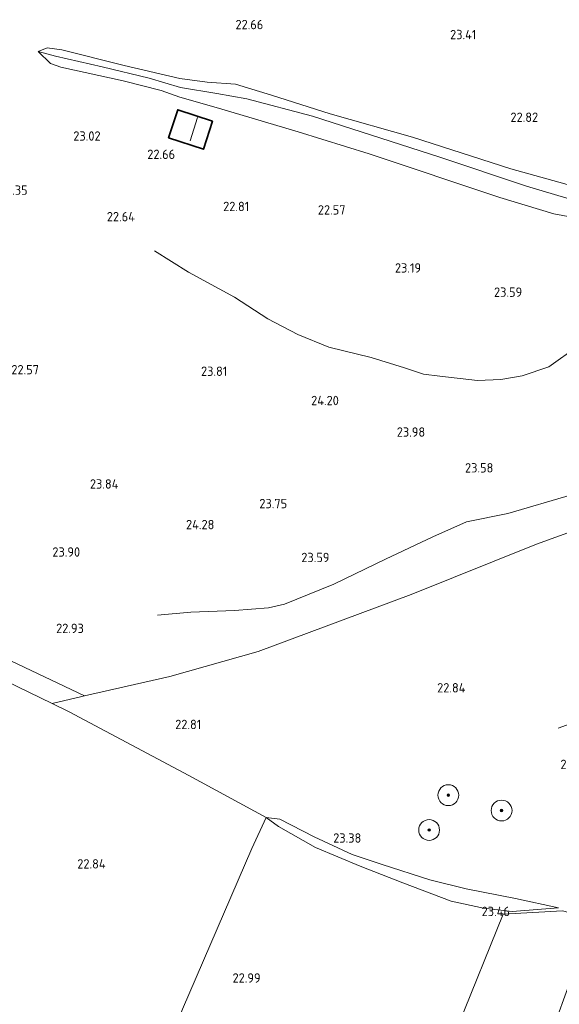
# Model space of a CAD drawing. Extents: x 196936 to 200438, y 361224 to 364196.
# Tile 215 of 256: x 199811 to 199915, y 362824 to 363013. Entities that reach past the tile are written whole.
import ezdxf
from ezdxf.enums import TextEntityAlignment as Align

# ---------------------------------------------------------------- set-up
doc = ezdxf.new("R2010")
doc.units = 0
for name, color, linetype, lineweight in [('B-ME-GR-BOOM-S', 90, 'Continuous', 25), ('B-ME-GR-BOS-GV', 40, 'Continuous', 13), ('B-ME-GR-BOUWLAND_AKKERBOUW-GV', 80, 'Continuous', 13), ('B-ME-GR-GRAS-GV', 60, 'Continuous', 13), ('B-ME-GW-TALUD_KRUIN-G', 90, 'Continuous', 18), ('B-ME-GW-TALUD_TEEN-G', 90, 'Continuous', 18), ('B-ME-IE-TERREINAFSCHEIDING_KUNSTMATIG_HEKWERK-G', 20, 'IE-TERREINAFSCHEIDING-KUNSTMATIG', 18), ('B-ME-KG-KADASTRAAL_DAKRAND-G', 170, 'Continuous', 18), ('B-ME-KG-KADASTRAAL_NOK-G', 10, 'Continuous', 18), ('B-ME-OG-BEBOUWING_SCHUUR-GV', 7, 'Continuous', 35), ('B-ME-OG-BREUKLIJN-G', 7, 'Continuous', 18), ('B-ME-OG-HOOGTELIJN-G', 7, 'Continuous', 18), ('B-ME-OG-HOOGTEPUNT-S', 7, 'Continuous', 25)]:
    doc.layers.add(name, color=color, linetype=linetype, lineweight=lineweight)
doc.styles.add('NLCS-ISO-ANNOTATIVE-T18', font='NLCS-ISO.ttf', dxfattribs={"height": 1.8})
doc.linetypes.add('IE-TERREINAFSCHEIDING-KUNSTMATIG', pattern='A,4,[82,NLCS.SHX,S=0.75,R=90,X=0,Y=0],4,-2', length=10)

# ---------------------------------------------------------------- blocks, each defined once
blk = doc.blocks.new('SAL-HOOGTELABEL-SO')
at = {"color": 0, "linetype": 'ByBlock', "lineweight": -2, "style": 'NLCS-ISO-ANNOTATIVE-T18'}
blk.add_attdef('HOOGTE', text='', height=1.8, dxfattribs=at).set_placement((2.79, 0), align=Align.RIGHT)
blk = doc.blocks.new('SGR-BOOM_01-SO')
at = {"linetype": 'ByBlock', "lineweight": 18}
h = blk.add_hatch(color=0, dxfattribs=at)
h.dxf.hatch_style = 1
edge = h.paths.add_edge_path()
edge.add_arc((0, 0), 0.25, 0, 360)
at = {"color": 0, "linetype": 'ByBlock', "lineweight": 18}
for radius in [2, 0.25]:
    blk.add_circle((0, 0), radius, dxfattribs=at)

msp = doc.modelspace()

# ---------------------------------------------------------------- linework, layer by layer
at = {"layer": 'B-ME-GR-BOS-GV'}
for points in [[(199921.431, 362976.899, 23.185), (199908.329, 362980.837, 23.215), (199891.666, 362986.377, 23.14), (199867.216, 362994.211, 23.665), (199854.608, 362997.554, 23.545), (199848.85, 362998.593, 23.59), (199841.863, 362999.756, 23.41), (199835.859, 363001.518, 23.365), (199826.883, 363003.674, 23.335), (199817.921, 363005.742, 23.08), (199814.555, 363006.657, 22.42), (199816.288, 363007.327, 22.42), (199819.122, 363006.957, 22.375), (199831.1, 363003.92, 22.45), (199841.782, 363001.445, 22.615), (199846.999, 363000.726, 22.75), (199852.424, 363000.397, 22.675), (199859.333, 362998.281, 22.81), (199870.641, 362994.649, 23.035), (199886.416, 362990.226, 22.69), (199905.313, 362984.135, 22.78), (199925.295, 362978.569, 22.525)], [(199925.295, 362978.569, 22.525), (199905.313, 362984.135, 22.78), (199886.416, 362990.226, 22.69), (199870.641, 362994.649, 23.035), (199859.333, 362998.281, 22.81), (199852.424, 363000.397, 22.675), (199846.999, 363000.726, 22.75), (199841.782, 363001.445, 22.615), (199831.1, 363003.92, 22.45), (199819.122, 363006.957, 22.375), (199816.288, 363007.327, 22.42), (199814.555, 363006.657, 22.42), (199816.93, 363004.308, 22.427), (199818.916, 363003.629, 22.532), (199830.877, 363000.992, 23.012), (199838.146, 362999.156, 22.877), (199841.791, 362997.881, 23.027), (199849.189, 362995.796, 22.997), (199864.451, 362991.205, 22.937), (199878.082, 362987.034, 23.027), (199903.203, 362978.632, 23.042), (199913.579, 362975.528, 23.027), (199921.144, 362974.095, 22.862)], [(199921.144, 362974.095, 22.862), (199913.579, 362975.528, 23.027), (199903.203, 362978.632, 23.042), (199878.082, 362987.034, 23.027), (199864.451, 362991.205, 22.937), (199849.189, 362995.796, 22.997), (199841.791, 362997.881, 23.027), (199838.146, 362999.156, 22.877), (199830.877, 363000.992, 23.012), (199818.916, 363003.629, 22.532), (199816.93, 363004.308, 22.427), (199814.555, 363006.657, 22.42), (199817.921, 363005.742, 23.08), (199826.883, 363003.674, 23.335), (199835.859, 363001.518, 23.365), (199841.863, 362999.756, 23.41), (199848.85, 362998.593, 23.59), (199854.608, 362997.554, 23.545), (199867.216, 362994.211, 23.665), (199891.666, 362986.377, 23.14), (199908.329, 362980.837, 23.215), (199921.431, 362976.899, 23.185)], [(199933.873, 362920.683, 22.44), (199910.202, 362912.111, 22.59), (199886.155, 362902.495, 22.995), (199856.801, 362891.569, 23.025), (199839.85, 362886.764, 22.92), (199823.482, 362883.073, 22.833), (199808.101, 362890.312, 22.895)]]:
    msp.add_polyline3d(points, dxfattribs=at)
msp.add_polyline3d([(199848.055, 362993.266, 22.825), (199841.359, 362995.468, 22.825), (199839.59, 362990.09, 22.825), (199846.286, 362987.887, 22.825)], close=True, dxfattribs=at)
at = {"layer": 'B-ME-GR-BOUWLAND_AKKERBOUW-GV'}
msp.add_polyline3d([(199803.599, 362888.152, 22.758), (199817.254, 362881.553, 22.77), (199820.536, 362879.967, 22.773), (199843.488, 362867.76, 23.073), (199858.3, 362859.695, 23.155), (199855.611, 362853.75, 22.975), (199842.288, 362822.923, 22.788), (199833.023, 362800.491, 22.51), (199826.788, 362786.224, 22.426), (199767.638, 362829.709, 22.209)], dxfattribs=at)
msp.add_polyline3d([(199902.954, 362790.178, 23.064), (199893.939, 362765.805, 22.941), (199893.516, 362765.995, 22.929), (199877.843, 362772.493, 22.726), (199876.044, 362773.269, 22.696), (199885.044, 362794.652, 22.786), (199895.205, 362819.842, 23.034), (199903.812, 362841.165, 23.491), (199915.223, 362841.803, 23.731), (199921.056, 362840.283, 23.656), (199912.954, 362818.008, 23.394)], close=True, dxfattribs=at)
at = {"layer": 'B-ME-GR-GRAS-GV'}
for points in [[(199842.288, 362822.923, 22.788), (199855.611, 362853.75, 22.975), (199858.3, 362859.695, 23.155), (199860.685, 362857.965, 23.124), (199867.772, 362853.974, 23.176), (199876.362, 362850.393, 23.289), (199884.58, 362847.202, 23.341), (199893.859, 362843.66, 23.379), (199900.046, 362842.307, 23.461), (199905.537, 362841.697, 23.521), (199914.457, 362842.376, 23.799), (199906.186, 362844.17, 23.806), (199896.7, 362846.001, 23.731), (199889.776, 362847.779, 23.626), (199880.572, 362850.683, 23.566), (199874.829, 362852.642, 23.454), (199867.568, 362856.025, 23.386), (199860.976, 362859.421, 23.281), (199858.3, 362859.695, 23.155), (199843.488, 362867.76, 23.073), (199820.536, 362879.967, 22.773), (199817.254, 362881.553, 22.77), (199822.926, 362882.948, 22.83), (199823.482, 362883.073, 22.833), (199839.85, 362886.764, 22.92), (199856.801, 362891.569, 23.025), (199886.155, 362902.495, 22.995), (199910.202, 362912.111, 22.59), (199933.873, 362920.683, 22.44)], [(199915.223, 362841.803, 23.731), (199903.812, 362841.165, 23.491), (199895.205, 362819.842, 23.034)]]:
    msp.add_polyline3d(points, dxfattribs=at)
for points in [[(199822.926, 362882.948, 22.83), (199817.254, 362881.553, 22.77), (199803.599, 362888.152, 22.758), (199788.903, 362895.316, 23.065), (199772.341, 362903.693, 23.005), (199767.734, 362906.679, 22.806), (199769.246, 362909.277, 22.877), (199780.405, 362903.166, 23.658), (199792.409, 362897.339, 23.383), (199808.101, 362890.312, 22.895), (199823.482, 362883.073, 22.833)], [(199914.457, 362842.376, 23.799), (199905.537, 362841.697, 23.521), (199900.046, 362842.307, 23.461), (199893.859, 362843.66, 23.379), (199884.58, 362847.202, 23.341), (199876.362, 362850.393, 23.289), (199867.772, 362853.974, 23.176), (199860.685, 362857.965, 23.124), (199858.3, 362859.695, 23.155), (199860.976, 362859.421, 23.281), (199867.568, 362856.025, 23.386), (199874.829, 362852.642, 23.454), (199880.572, 362850.683, 23.566), (199889.776, 362847.779, 23.626), (199896.7, 362846.001, 23.731), (199906.186, 362844.17, 23.806)]]:
    msp.add_polyline3d(points, close=True, dxfattribs=at)
at = {"layer": 'B-ME-GW-TALUD_KRUIN-G'}
for points in [[(199990.313, 362963.899, 25.952), (199988.167, 362963.812, 26.076), (199981.98, 362965.578, 25.705), (199977.373, 362966.705, 25.33), (199972.641, 362967.767, 25.225), (199962.362, 362969.946, 25.255), (199954.376, 362970.911, 24.97), (199942.247, 362972.894, 24.46), (199921.431, 362976.899, 23.185), (199908.329, 362980.837, 23.215), (199891.666, 362986.377, 23.14), (199867.216, 362994.211, 23.665), (199854.608, 362997.554, 23.545), (199848.85, 362998.593, 23.59), (199841.863, 362999.756, 23.41), (199835.859, 363001.518, 23.365), (199826.883, 363003.674, 23.335), (199817.921, 363005.742, 23.08), (199814.555, 363006.657, 22.42)], [(199914.457, 362842.376, 23.799), (199906.186, 362844.17, 23.806), (199896.7, 362846.001, 23.731), (199889.776, 362847.779, 23.626), (199880.572, 362850.683, 23.566), (199874.829, 362852.642, 23.454), (199867.568, 362856.025, 23.386), (199860.976, 362859.421, 23.281), (199858.3, 362859.695, 23.155)]]:
    msp.add_polyline3d(points, dxfattribs=at)
at = {"layer": 'B-ME-GW-TALUD_TEEN-G'}
for points in [[(199814.555, 363006.657, 22.42), (199816.288, 363007.327, 22.42), (199819.122, 363006.957, 22.375), (199831.1, 363003.92, 22.45), (199841.782, 363001.445, 22.615), (199846.999, 363000.726, 22.75), (199852.424, 363000.397, 22.675), (199859.333, 362998.281, 22.81), (199870.641, 362994.649, 23.035), (199886.416, 362990.226, 22.69), (199905.313, 362984.135, 22.78), (199925.295, 362978.569, 22.525), (199941.075, 362975.849, 23.245), (199953.322, 362974.555, 23.665), (199960.13, 362973.678, 23.875), (199967.356, 362971.253, 23.98), (199976.137, 362968.619, 24.595), (199982.121, 362967.57, 25.345), (199985.143, 362967.14, 25.63), (199987.506, 362966.34, 25.93)], [(199987.111, 362961.907, 25.697), (199980.316, 362962.697, 25.052), (199965.936, 362965.633, 24.782), (199955.657, 362967.812, 24.782), (199945.053, 362970.075, 24.527), (199936.457, 362971.796, 24.077), (199921.144, 362974.095, 22.862), (199913.579, 362975.528, 23.027), (199903.203, 362978.632, 23.042), (199878.082, 362987.034, 23.027), (199864.451, 362991.205, 22.937), (199849.189, 362995.796, 22.997), (199841.791, 362997.881, 23.027), (199838.146, 362999.156, 22.877), (199830.877, 363000.992, 23.012), (199818.916, 363003.629, 22.532), (199816.93, 363004.308, 22.427), (199814.555, 363006.657, 22.42)], [(199858.3, 362859.695, 23.155), (199860.685, 362857.965, 23.124), (199867.772, 362853.974, 23.176), (199876.362, 362850.393, 23.289), (199884.58, 362847.202, 23.341), (199893.859, 362843.66, 23.379), (199900.046, 362842.307, 23.461), (199905.537, 362841.697, 23.521), (199914.457, 362842.376, 23.799)]]:
    msp.add_polyline3d(points, dxfattribs=at)
at = {"layer": 'B-ME-IE-TERREINAFSCHEIDING_KUNSTMATIG_HEKWERK-G'}
msp.add_polyline3d([(199937.091, 362885.006, 22.951), (199914.368, 362876.826, 23.019)], dxfattribs=at)
at = {"layer": 'B-ME-KG-KADASTRAAL_DAKRAND-G'}
msp.add_polyline3d([(199846.254, 362987.951, 24.82), (199839.653, 362990.122, 24.745), (199841.391, 362995.405, 24.805), (199847.992, 362993.234, 24.82)], close=True, dxfattribs=at)
at = {"layer": 'B-ME-KG-KADASTRAAL_NOK-G'}
msp.add_polyline3d([(199843.753, 362989.522, 26.29), (199845.169, 362993.995, 26.29)], dxfattribs=at)
at = {"layer": 'B-ME-OG-BEBOUWING_SCHUUR-GV'}
msp.add_polyline3d([(199848.055, 362993.266, 22.825), (199846.286, 362987.887, 22.825), (199839.59, 362990.09, 22.825), (199841.359, 362995.468, 22.825)], close=True, dxfattribs=at)
at = {"layer": 'B-ME-OG-BREUKLIJN-G'}
msp.add_polyline3d([(199968.898, 362960.356, 24.137), (199968.744, 362954.958, 23.942), (199967.516, 362951.589, 23.882), (199964.724, 362947.039, 23.747), (199961.127, 362943.932, 23.582), (199954.642, 362940.38, 23.567), (199947.906, 362937.014, 23.177), (199937.067, 362932.075, 23.402), (199924.411, 362924.975, 22.847), (199916.96, 362921.588, 22.862), (199904.704, 362917.998, 22.907), (199896.796, 362916.422, 23.087), (199890.342, 362913.547, 23.102), (199881.236, 362909.278, 23.282), (199871.322, 362904.437, 23.372), (199861.836, 362900.602, 23.462), (199858.8, 362899.955, 23.447), (199852.258, 362899.395, 23.537), (199843.885, 362899.091, 23.357), (199837.481, 362898.508, 23.192)], dxfattribs=at)
at = {"layer": 'B-ME-OG-HOOGTELIJN-G'}
msp.add_polyline3d([(199965.727, 362962.913, 24.872), (199961.114, 362962.337, 25.067), (199953.235, 362961.437, 25.502), (199945.085, 362960.271, 25.682), (199935.877, 362958.405, 25.562), (199929.096, 362956.779, 25.532), (199923.143, 362953.846, 25.217), (199918.163, 362950.123, 25.082), (199912.598, 362946.131, 24.902), (199907.483, 362944.447, 24.812), (199903.384, 362943.726, 24.542), (199898.891, 362943.527, 24.452), (199891.645, 362944.337, 24.032), (199888.536, 362944.754, 24.182), (199884.904, 362945.941, 24.377), (199878.51, 362947.912, 24.302), (199870.362, 362949.926, 24.227), (199864.388, 362952.365, 24.047), (199858.646, 362955.333, 23.912), (199852.227, 362959.494, 23.447), (199843.423, 362964.319, 22.937), (199836.88, 362968.417, 22.622)], dxfattribs=at)

# ---------------------------------------------------------------- block references
at = {"layer": 'B-ME-GR-BOOM-S'}
for p in [(199893.304, 362863.992, 23.391), (199903.522, 362861.042, 23.533), (199889.608, 362857.309, 23.526)]:
    msp.add_blockref('SGR-BOOM_01-SO', p, dxfattribs=at)
at = {"layer": 'B-ME-OG-HOOGTEPUNT-S'}
for p, values in [((199854.988, 363010.906, 22.655), {'HOOGTE': '22.66'}), ((199895.883, 363008.987, 23.405), {'HOOGTE': '23.41'}), ((199907.749, 362993.124, 22.817), {'HOOGTE': '22.82'}), ((199823.756, 362989.527, 23.02), {'HOOGTE': '23.02'}), ((199838.063, 362986.018, 22.655), {'HOOGTE': '22.66'}), ((199809.749, 362979.145, 22.354), {'HOOGTE': '22.35'}), ((199852.289, 362976.017, 22.805), {'HOOGTE': '22.81'}), ((199870.764, 362975.357, 22.572), {'HOOGTE': '22.57'}), ((199830.343, 362974.058, 22.64), {'HOOGTE': '22.64'}), ((199885.272, 362964.224, 23.192), {'HOOGTE': '23.19'}), ((199904.68, 362959.576, 23.592), {'HOOGTE': '23.59'}), ((199811.933, 362944.709, 22.565), {'HOOGTE': '22.57'}), ((199848.077, 362944.409, 23.81), {'HOOGTE': '23.81'}), ((199869.492, 362938.793, 24.204), {'HOOGTE': '24.20'}), ((199886.061, 362932.748, 23.982), {'HOOGTE': '23.98'}), ((199899.147, 362925.879, 23.579), {'HOOGTE': '23.58'}), ((199827.184, 362922.784, 23.837), {'HOOGTE': '23.84'}), ((199859.57, 362919.025, 23.754), {'HOOGTE': '23.75'}), ((199845.599, 362914.995, 24.279), {'HOOGTE': '24.28'}), ((199819.828, 362909.737, 23.9), {'HOOGTE': '23.90'}), ((199867.687, 362908.689, 23.592), {'HOOGTE': '23.59'}), ((199820.545, 362895.089, 22.934), {'HOOGTE': '22.93'}), ((199893.796, 362883.688, 22.842), {'HOOGTE': '22.84'}), ((199843.083, 362876.661, 22.805), {'HOOGTE': '22.81'}), ((199916.951, 362869.004, 23.098), {'HOOGTE': '23.10'}), ((199873.803, 362854.879, 23.382), {'HOOGTE': '23.38'}), ((199824.719, 362849.917, 22.842), {'HOOGTE': '22.84'}), ((199902.328, 362840.798, 23.458), {'HOOGTE': '23.46'}), ((199854.47, 362828.03, 22.985), {'HOOGTE': '22.99'})]:
    msp.add_blockref('SAL-HOOGTELABEL-SO', p, dxfattribs=at).add_auto_attribs(values)

doc.saveas('drawing.dxf')
